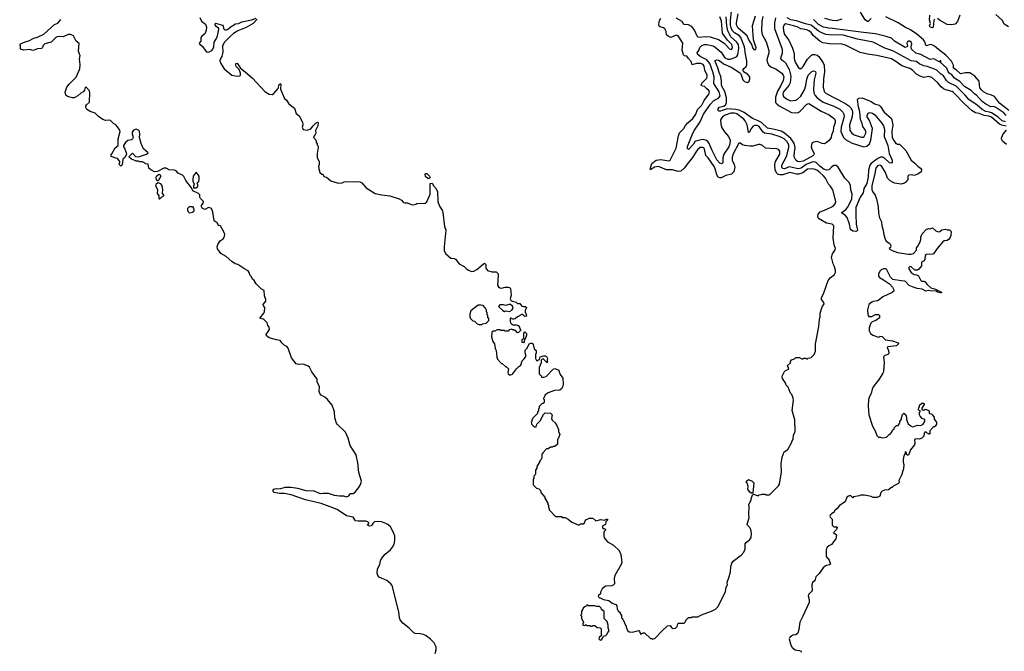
# Model space of a CAD drawing. Extents: x 2029662 to 2246637, y 225654 to 401419.
# Tile 99 of 256: x 2054680 to 2068159, y 351496 to 360147. Entities that reach past the tile are written whole.
import ezdxf

# ---------------------------------------------------------------- set-up
doc = ezdxf.new("R2010")
doc.units = 0

msp = doc.modelspace()

# ---------------------------------------------------------------- linework, layer by layer
at = {"layer": '0CON20XD'}
for points in [[(2057146, 360175), (2057168, 360125), (2057222, 360085), (2057236, 360045), (2057233, 359997), (2057216, 359954), (2057175, 359923), (2057161, 359905), (2057159, 359855), (2057138, 359825), (2057140, 359815), (2057176, 359786), (2057238, 359708), (2057255, 359702), (2057275, 359709), (2057309, 359725), (2057325, 359744), (2057338, 359775), (2057341, 359839), (2057375, 359890), (2057390, 359925), (2057407, 360015), (2057400, 360030), (2057368, 360055), (2057358, 360075), (2057362, 360098), (2057455, 360072), (2057465, 360060), (2057471, 360025), (2057489, 360010), (2057505, 360006), (2057525, 360013), (2057575, 360056), (2057632, 360088), (2057676, 360094), (2057722, 360118), (2057854, 360146), (2057915, 360168)], [(2057930, 360155), (2057875, 360093), (2057782, 360038), (2057665, 359993), (2057605, 359958), (2057565, 359923), (2057485, 359840), (2057455, 359788), (2057463, 359705), (2057448, 359642), (2057426, 359605), (2057422, 359585), (2057434, 359545), (2057478, 359475), (2057585, 359389), (2057655, 359374), (2057692, 359378), (2057702, 359388), (2057704, 359415), (2057684, 359464), (2057643, 359505), (2057638, 359525), (2057640, 359545), (2057655, 359550), (2057676, 359526), (2057701, 359481), (2057767, 359435), (2057869, 359345), (2058038, 359165), (2058095, 359128), (2058135, 359122), (2058160, 359135), (2058217, 359203), (2058232, 359258), (2058245, 359270), (2058255, 359270), (2058252, 359195), (2058307, 359067), (2058333, 359043), (2058364, 358994), (2058442, 358935), (2058465, 358860), (2058505, 358828), (2058552, 358745), (2058558, 358705), (2058548, 358675), (2058560, 358645), (2058615, 358632), (2058665, 358650), (2058698, 358695), (2058738, 358735), (2058755, 358742), (2058767, 358737), (2058762, 358695), (2058731, 358629), (2058732, 358595), (2058727, 358573), (2058710, 358555), (2058702, 358535), (2058730, 358505), (2058740, 358485), (2058740, 358465), (2058750, 358455), (2058750, 358435), (2058760, 358425), (2058768, 358395), (2058752, 358315), (2058750, 358255), (2058780, 358205), (2058780, 358155), (2058770, 358145), (2058773, 358103), (2058790, 358055), (2058815, 358030), (2058825, 358030), (2058840, 358015), (2058845, 358000), (2058878, 357988), (2058938, 357938), (2059038, 357908), (2059095, 357912), (2059124, 357926), (2059155, 357930), (2059255, 357928), (2059295, 357932), (2059336, 357926), (2059362, 357912), (2059425, 357843), (2059545, 357768), (2059637, 357747), (2059746, 357736), (2059875, 357693), (2059906, 357676), (2059935, 357644), (2059955, 357637), (2059987, 357637), (2060037, 357617), (2060065, 357613), (2060102, 357618), (2060115, 357630), (2060230, 357635), (2060255, 357650), (2060298, 357755), (2060300, 357905), (2060325, 357910), (2060350, 357865), (2060372, 357845), (2060400, 357795), (2060403, 357655), (2060428, 357595), (2060465, 357540), (2060473, 357505), (2060496, 357316), (2060512, 357265), (2060492, 357035), (2060493, 356985), (2060508, 356945), (2060582, 356882), (2060626, 356876), (2060645, 356868), (2060698, 356805), (2060765, 356768), (2060790, 356740), (2060825, 356717), (2060865, 356698), (2060897, 356703), (2060940, 356725), (2061030, 356805), (2061045, 356810), (2061060, 356795), (2061060, 356745), (2061085, 356710), (2061145, 356692), (2061202, 356692), (2061222, 356675), (2061228, 356665), (2061225, 356560)], [(2063935, 358331), (2063892, 358258), (2063835, 358192), (2063778, 358112), (2063730, 358070), (2063695, 358066), (2063615, 358089), (2063535, 358091), (2063425, 358135), (2063369, 358125), (2063315, 358092), (2063311, 358101), (2063334, 358176), (2063395, 358225), (2063455, 358230), (2063565, 358214), (2063585, 358225), (2063665, 358385), (2063700, 358555), (2063714, 358596), (2063772, 358658), (2063794, 358696), (2063828, 358732), (2063895, 358794), (2063936, 358855), (2063957, 358915), (2064017, 358975), (2064049, 359041), (2064116, 359125), (2064124, 359155), (2064116, 359175), (2064085, 359199), (2064055, 359233), (2064015, 359242), (2064008, 359255), (2064025, 359288), (2064086, 359345), (2064093, 359365), (2064089, 359385), (2064058, 359455), (2064051, 359511), (2064035, 359534), (2064005, 359546), (2063945, 359548), (2063885, 359530), (2063873, 359575), (2063831, 359621), (2063815, 359648), (2063783, 359653), (2063768, 359665), (2063750, 359730), (2063756, 359825), (2063705, 359913), (2063692, 359925), (2063665, 359934), (2063595, 359902), (2063555, 359922), (2063535, 359940), (2063528, 359985), (2063511, 360021), (2063494, 360034), (2063448, 360048), (2063435, 360060), (2063429, 360079), (2063438, 360135), (2063455, 360167)], [(2063664, 360174), (2063746, 360126), (2063763, 360095), (2063775, 360087), (2063829, 360079), (2063870, 360060), (2063917, 359997), (2063951, 359925), (2063965, 359911), (2063985, 359906), (2064065, 359915), (2064131, 359911), (2064245, 359877), (2064324, 359824), (2064395, 359750), (2064419, 359741), (2064428, 359745), (2064437, 359765), (2064431, 359805), (2064368, 359868), (2064302, 359962), (2064287, 360125), (2064263, 360185)], [(2065027, 360173), (2065012, 360105), (2065014, 360025), (2065119, 359745), (2065120, 359685), (2065098, 359635), (2065097, 359615), (2065104, 359604), (2065145, 359576), (2065165, 359554), (2065214, 359464), (2065237, 359375), (2065226, 359284), (2065207, 359245), (2065184, 359216), (2065132, 359155), (2065127, 359125), (2065137, 359095), (2065175, 359061), (2065233, 359037), (2065304, 359046), (2065325, 359055), (2065375, 359100), (2065425, 359185), (2065443, 359245), (2065455, 359332), (2065475, 359385), (2065525, 359439), (2065545, 359448), (2065563, 359443), (2065575, 359432), (2065579, 359415), (2065558, 359325), (2065546, 359195), (2065552, 359145), (2065568, 359108), (2065597, 359075), (2065677, 359017), (2065825, 358961), (2065905, 358920), (2065949, 358879), (2065962, 358852), (2065967, 358823), (2065926, 358675), (2065923, 358615), (2065958, 358535), (2065985, 358508), (2066025, 358483), (2066075, 358458), (2066235, 358407), (2066275, 358414), (2066312, 358445), (2066331, 358495), (2066354, 358655), (2066312, 358765), (2066282, 358815), (2066281, 358835), (2066295, 358867), (2066323, 358877), (2066355, 358867), (2066385, 358842), (2066476, 358736), (2066504, 358694), (2066520, 358645), (2066514, 358545), (2066548, 358468), (2066563, 358425), (2066583, 358315), (2066622, 358225), (2066624, 358195), (2066615, 358182), (2066585, 358185), (2066514, 358254), (2066495, 358262), (2066465, 358262), (2066435, 358250), (2066395, 358225), (2066335, 358175), (2066320, 358155), (2066299, 358085), (2066297, 357995), (2066279, 357905), (2066237, 357835), (2066225, 357775), (2066185, 357715), (2066128, 357575), (2066124, 357475), (2066131, 357345), (2066151, 357265), (2066145, 357254), (2066126, 357244), (2066085, 357251), (2066054, 357275), (2066041, 357345), (2066009, 357439), (2065980, 357470), (2065934, 357495), (2065934, 357505), (2065991, 357549), (2066015, 357580), (2066070, 357695), (2066074, 357755), (2066057, 357815), (2066052, 357875), (2066034, 357915), (2065975, 357975), (2065885, 358125), (2065855, 358148), (2065825, 358148), (2065795, 358129), (2065755, 358089), (2065725, 358084), (2065695, 358097), (2065635, 358140), (2065585, 358192), (2065555, 358202), (2065525, 358197), (2065445, 358163), (2065376, 358115), (2065335, 358105), (2065215, 358131), (2065148, 358105), (2065121, 358111), (2065111, 358131), (2065112, 358155), (2065176, 358274), (2065211, 358395), (2065211, 358435), (2065188, 358475), (2065145, 358513), (2065092, 358542), (2064975, 358579), (2064875, 358593), (2064855, 358611), (2064805, 358683), (2064775, 358698), (2064745, 358697), (2064723, 358687), (2064700, 358660), (2064665, 358601), (2064655, 358603), (2064638, 358705), (2064612, 358762), (2064592, 358785), (2064498, 358858), (2064465, 358867), (2064415, 358865), (2064339, 358841), (2064299, 358815), (2064274, 358775), (2064277, 358715), (2064293, 358665), (2064330, 358610), (2064385, 358548), (2064406, 358495), (2064402, 358445), (2064387, 358405), (2064317, 358305), (2064305, 358255), (2064304, 358195), (2064295, 358172), (2064265, 358182), (2064225, 358226), (2064158, 358355), (2064120, 358450), (2064100, 358480), (2064075, 358499), (2064025, 358507), (2063935, 358485), (2063923, 358475), (2063905, 358444), (2063835, 358371), (2063822, 358382), (2063822, 358408), (2063895, 358595), (2063917, 358635), (2063995, 358746), (2064039, 358855), (2064135, 358990), (2064180, 359035), (2064253, 359077), (2064268, 359105), (2064255, 359157), (2064184, 359274), (2064186, 359365), (2064169, 359435), (2064129, 359545), (2064087, 359597), (2063994, 359644), (2063958, 359675), (2063954, 359695), (2063975, 359724), (2063992, 359768), (2064018, 359795), (2064055, 359805), (2064085, 359805), (2064175, 359788), (2064202, 359772), (2064284, 359704), (2064335, 359626), (2064375, 359606), (2064405, 359605), (2064471, 359629), (2064496, 359644), (2064510, 359665), (2064524, 359756), (2064519, 359805), (2064493, 359845), (2064415, 359910), (2064373, 359993), (2064359, 360065), (2064352, 360185)], [(2064855, 360191), (2064838, 360125), (2064837, 359995), (2064846, 359945), (2064899, 359845), (2064936, 359725), (2064935, 359695), (2064908, 359595), (2064916, 359555), (2064935, 359525), (2064961, 359501), (2065035, 359469), (2065111, 359415), (2065133, 359385), (2065140, 359365), (2065130, 359315), (2065094, 359235), (2065052, 359168), (2065027, 359087), (2065027, 359015), (2065043, 358993), (2065076, 358966), (2065245, 358878), (2065305, 358871), (2065335, 358878), (2065366, 358895), (2065455, 358988), (2065485, 359001), (2065653, 358893), (2065760, 358845), (2065835, 358789), (2065844, 358764), (2065845, 358735), (2065822, 358675), (2065818, 358622), (2065794, 358565), (2065788, 358532), (2065759, 358491), (2065721, 358459), (2065695, 358448), (2065665, 358449), (2065621, 358471), (2065595, 358477), (2065550, 358470), (2065525, 358455), (2065513, 358405), (2065523, 358373), (2065554, 358315), (2065553, 358295), (2065546, 358285), (2065405, 358210), (2065355, 358198), (2065328, 358205), (2065304, 358225), (2065283, 358267), (2065280, 358295), (2065294, 358395), (2065281, 358455), (2065238, 358518), (2065148, 358595), (2065105, 358619), (2065014, 358644), (2064915, 358660), (2064835, 358737), (2064778, 358768), (2064713, 358793), (2064596, 358876), (2064528, 358908), (2064485, 358919), (2064363, 358927), (2064295, 358902), (2064275, 358894), (2064252, 358895), (2064241, 358905), (2064242, 358928), (2064255, 358949), (2064318, 358962), (2064345, 358985), (2064356, 359015), (2064358, 359075), (2064332, 359165), (2064288, 359245), (2064289, 359305), (2064279, 359371), (2064255, 359424), (2064239, 359489), (2064202, 359575), (2064202, 359588), (2064222, 359598), (2064245, 359592), (2064285, 359571), (2064314, 359544), (2064419, 359499), (2064535, 359425), (2064554, 359404), (2064579, 359325), (2064601, 359301), (2064625, 359289), (2064645, 359288), (2064667, 359305), (2064676, 359334), (2064674, 359364), (2064645, 359400), (2064588, 359435), (2064583, 359467), (2064591, 359479), (2064625, 359505), (2064633, 359527), (2064634, 359585), (2064614, 359675), (2064602, 359775), (2064553, 359905), (2064532, 359925), (2064465, 359965), (2064440, 359995), (2064421, 360035), (2064412, 360075), (2064412, 360135), (2064425, 360265)], [(2064748, 360195), (2064705, 360065), (2064715, 359935), (2064723, 359875), (2064756, 359765), (2064755, 359740), (2064745, 359730), (2064715, 359762), (2064701, 359805), (2064655, 359879), (2064637, 359925), (2064515, 360029), (2064493, 360075), (2064492, 360105), (2064516, 360225)], [(2068175, 358749), (2068130, 358760), (2068074, 358814), (2067985, 358870), (2067955, 358882), (2067905, 358889), (2067856, 358915), (2067785, 358975), (2067674, 359054), (2067624, 359115), (2067501, 359235), (2067395, 359288), (2067368, 359315), (2067326, 359376), (2067284, 359404), (2067234, 359455), (2067205, 359471), (2067105, 359508), (2067055, 359515), (2066995, 359544), (2066955, 359573), (2066885, 359584), (2066635, 359721), (2066525, 359757), (2066365, 359837), (2066148, 359878), (2065955, 359935), (2065755, 359940), (2065715, 359945), (2065650, 359970), (2065611, 359995), (2065515, 360071), (2065435, 360090), (2065315, 360130), (2065235, 360147), (2065184, 360174)], [(2065862, 360132), (2065805, 360136), (2065703, 360163)], [(2065936, 360155), (2065862, 360132)], [(2066335, 360164), (2066295, 360124), (2066285, 360123), (2066253, 360145), (2066188, 360248)], [(2068222, 358905), (2068094, 359005), (2068025, 359093), (2067985, 359115), (2067925, 359131), (2067875, 359159), (2067845, 359185), (2067824, 359215), (2067815, 359305), (2067754, 359375), (2067685, 359418), (2067625, 359419), (2067565, 359404), (2067555, 359409), (2067502, 359462), (2067465, 359485), (2067464, 359525), (2067435, 359580), (2067359, 359659), (2067259, 359739), (2067205, 359786), (2067165, 359804), (2067145, 359806), (2067095, 359790), (2067085, 359799), (2067069, 359845), (2067052, 359872), (2066961, 359951), (2066876, 360006), (2066805, 360041), (2066706, 360106), (2066537, 360187)], [(2067205, 360152), (2067196, 360135), (2067185, 360044), (2067175, 360036), (2067150, 360045), (2067137, 360055), (2067134, 360065), (2067148, 360095), (2067135, 360145), (2067141, 360211)], [(2067549, 360211), (2067516, 360124), (2067485, 360085), (2067433, 360075), (2067375, 360083), (2067271, 360141), (2067245, 360162)], [(2068215, 360047), (2068157, 360085), (2068132, 360135), (2068045, 360220)], [(2057389, 357009), (2057383, 357035), (2057393, 357067), (2057424, 357116), (2057464, 357145), (2057480, 357165), (2057486, 357205), (2057475, 357243), (2057428, 357325), (2057415, 357330), (2057402, 357322), (2057398, 357345), (2057385, 357363), (2057343, 357393), (2057326, 357516), (2057305, 357559), (2057285, 357572), (2057264, 357576), (2057215, 357548), (2057180, 357565), (2057167, 357585), (2057167, 357603), (2057193, 357635), (2057198, 357655), (2057155, 357700), (2057148, 357715), (2057145, 357750), (2057127, 357767), (2057051, 357801), (2057030, 357845), (2056956, 357946), (2056925, 358000), (2056907, 358017), (2056850, 358045), (2056820, 358075), (2056795, 358088), (2056725, 358092), (2056683, 358113), (2056655, 358112), (2056565, 358066), (2056525, 358065), (2056475, 358090), (2056450, 358115), (2056438, 358168), (2056403, 358173), (2056388, 358188), (2056375, 358190), (2056365, 358200), (2056325, 358200), (2056305, 358210), (2056275, 358210), (2056255, 358218), (2056210, 358235), (2056180, 358265), (2056182, 358278), (2056225, 358320), (2056265, 358272), (2056305, 358267), (2056415, 358303), (2056440, 358325), (2056377, 358377), (2056343, 358453), (2056319, 358535), (2056326, 358576), (2056322, 358622), (2056308, 358635), (2056275, 358648), (2056237, 358633), (2056218, 358605), (2056218, 358585), (2056232, 358535), (2056226, 358514), (2056209, 358501), (2056160, 358490), (2056130, 358465), (2056101, 358425), (2056100, 358405), (2056116, 358386), (2056139, 358325), (2056140, 358305), (2056122, 358265), (2056093, 358237), (2056085, 358160), (2056065, 358142), (2056045, 358160), (2056042, 358175), (2056050, 358185), (2056050, 358205), (2056018, 358248), (2055995, 358250), (2055930, 358275), (2055930, 358295), (2055942, 358308), (2055985, 358394), (2056029, 358425), (2056030, 358515), (2056056, 358615), (2056050, 358635), (2056020, 358680), (2055995, 358709), (2055965, 358726), (2055921, 358765), (2055905, 358769), (2055855, 358766), (2055819, 358779), (2055759, 358820), (2055712, 358865), (2055645, 358891), (2055598, 358918), (2055584, 358944), (2055586, 358965), (2055595, 358982), (2055634, 359016), (2055641, 359145), (2055635, 359172), (2055595, 359217), (2055585, 359221), (2055575, 359218), (2055567, 359183), (2055549, 359161), (2055515, 359140), (2055477, 359103), (2055425, 359078), (2055405, 359075), (2055333, 359093), (2055310, 359115), (2055303, 359155), (2055326, 359225), (2055355, 359266), (2055452, 359358), (2055504, 359475), (2055510, 359535), (2055501, 359605), (2055506, 359655), (2055497, 359677), (2055484, 359716), (2055493, 359823), (2055455, 359853), (2055418, 359928), (2055375, 359944), (2055345, 359943), (2055275, 359913), (2055225, 359919), (2055195, 359914), (2055175, 359901), (2055111, 359839), (2055025, 359815), (2055002, 359795), (2054991, 359765), (2054977, 359753), (2054924, 359746), (2054865, 359727), (2054815, 359738), (2054735, 359730), (2054690, 359745), (2054690, 359795), (2054680, 359805), (2054690, 359815), (2054755, 359843), (2054804, 359856), (2054875, 359894), (2054925, 359906), (2055010, 359950), (2055155, 360080), (2055201, 360099), (2055242, 360148)], [(2068185, 358689), (2068125, 358703), (2068095, 358716), (2067985, 358813), (2067947, 358827), (2067885, 358836), (2067813, 358863), (2067765, 358872), (2067717, 358897), (2067623, 358985), (2067465, 359152), (2067445, 359165), (2067356, 359186), (2067328, 359198), (2067295, 359228), (2067246, 359286), (2067165, 359356), (2067125, 359367), (2067055, 359355), (2067005, 359373), (2066955, 359403), (2066902, 359455), (2066865, 359477), (2066755, 359515), (2066676, 359576), (2066615, 359609), (2066415, 359657), (2066285, 359675), (2066185, 359698), (2065985, 359800), (2065935, 359810), (2065765, 359816), (2065675, 359831), (2065632, 359852), (2065572, 359902), (2065542, 359932), (2065515, 359970), (2065485, 359996), (2065457, 360007), (2065374, 360024), (2065325, 360047), (2065275, 360065), (2065165, 360088), (2065144, 360076), (2065133, 360045), (2065137, 359993), (2065151, 359945), (2065208, 359865), (2065257, 359755), (2065280, 359685), (2065282, 359615), (2065298, 359565), (2065337, 359497), (2065365, 359476), (2065385, 359486), (2065404, 359505), (2065464, 359606), (2065520, 359660), (2065535, 359669), (2065565, 359670), (2065595, 359660), (2065621, 359641), (2065680, 359555), (2065692, 359525), (2065696, 359434), (2065682, 359335), (2065680, 359225), (2065695, 359165), (2065719, 359135), (2065974, 359004), (2066029, 358969), (2066059, 358939), (2066076, 358906), (2066081, 358875), (2066074, 358815), (2066039, 358705), (2066045, 358630), (2066072, 358595), (2066105, 358572), (2066205, 358539), (2066225, 358539), (2066242, 358548), (2066261, 358595), (2066262, 358615), (2066255, 358637), (2066223, 358683), (2066214, 358725), (2066190, 358780), (2066180, 358885), (2066161, 358955), (2066151, 359055), (2066168, 359072), (2066215, 359076), (2066335, 359028), (2066383, 358995), (2066444, 358974), (2066465, 358960), (2066515, 358879), (2066609, 358799), (2066619, 358775), (2066631, 358705), (2066619, 358615), (2066624, 358535), (2066645, 358492), (2066675, 358450), (2066685, 358450), (2066695, 358440), (2066725, 358440), (2066810, 358355), (2066885, 358223), (2066935, 358183), (2066975, 358140), (2067010, 358115), (2067023, 358095), (2067020, 358065), (2066975, 358030), (2066925, 358012), (2066895, 358020), (2066852, 358018), (2066840, 358005), (2066840, 357955), (2066820, 357935), (2066820, 357925), (2066792, 357908), (2066745, 357892), (2066655, 357908), (2066595, 357942), (2066562, 357975), (2066532, 358055), (2066483, 358135), (2066465, 358152), (2066445, 358153), (2066425, 358143), (2066402, 358115), (2066396, 358094), (2066388, 358035), (2066346, 357875), (2066345, 357820), (2066355, 357792), (2066390, 357745), (2066409, 357695), (2066430, 357585), (2066437, 357495), (2066451, 357435), (2066476, 357376), (2066482, 357322), (2066500, 357265), (2066504, 357224), (2066521, 357155), (2066541, 357115), (2066590, 357080), (2066606, 357056), (2066602, 357028), (2066583, 357015), (2066590, 357005), (2066622, 356985), (2066695, 356960), (2066845, 356937), (2066883, 356937), (2066915, 356946), (2066955, 356991), (2066959, 357021), (2066977, 357045), (2067006, 357105), (2067014, 357134), (2067014, 357166), (2067036, 357214), (2067094, 357276), (2067112, 357282), (2067125, 357288), (2067145, 357282), (2067177, 357297), (2067220, 357255), (2067255, 357242), (2067275, 357248), (2067305, 357270), (2067355, 357280), (2067375, 357270), (2067407, 357267), (2067430, 357245), (2067427, 357193), (2067417, 357163), (2067396, 357134), (2067375, 357123), (2067335, 357117), (2067315, 357103), (2067238, 357015), (2067189, 356941), (2067175, 356934), (2067095, 356932), (2067075, 356918), (2067072, 356865), (2067060, 356845), (2067026, 356825), (2067026, 356774), (2066989, 356731), (2066972, 356718), (2066935, 356716), (2066885, 356762), (2066865, 356767), (2066850, 356755), (2066852, 356735), (2066885, 356684), (2066925, 356656), (2066955, 356651), (2066985, 356637), (2067015, 356573), (2067025, 356567), (2067055, 356566), (2067075, 356556), (2067098, 356525), (2067155, 356476), (2067218, 356455), (2067298, 356415), (2067297, 356405), (2067285, 356404), (2067245, 356413), (2067225, 356430), (2067144, 356434), (2067125, 356438), (2067085, 356430), (2067035, 356457), (2066965, 356464), (2066925, 356477), (2066858, 356508), (2066805, 356563), (2066795, 356567), (2066745, 356568), (2066635, 356590), (2066600, 356620), (2066545, 356728), (2066535, 356733), (2066505, 356733), (2066475, 356722), (2066456, 356704), (2066435, 356660), (2066438, 356635), (2066452, 356615), (2066506, 356586), (2066588, 356528), (2066628, 356485), (2066648, 356445), (2066640, 356425), (2066625, 356410), (2066495, 356352), (2066445, 356310), (2066422, 356298), (2066365, 356288), (2066343, 356277), (2066303, 356247), (2066288, 356175), (2066290, 356105), (2066300, 356095), (2066300, 356085), (2066305, 356080), (2066345, 356080), (2066395, 356110), (2066435, 356110), (2066450, 356095), (2066450, 356065), (2066400, 356025), (2066352, 356008), (2066332, 355988), (2066323, 355967), (2066310, 355925), (2066307, 355885), (2066325, 355850), (2066360, 355825), (2066435, 355800), (2066448, 355802), (2066455, 355810), (2066485, 355808), (2066533, 355763), (2066627, 355747), (2066705, 355720), (2066710, 355705), (2066685, 355682), (2066565, 355668), (2066553, 355657), (2066572, 355615), (2066580, 355575), (2066565, 355560), (2066523, 355547), (2066503, 355527), (2066513, 355455), (2066503, 355325), (2066497, 355305), (2066447, 355225), (2066362, 355118), (2066349, 355085), (2066337, 355025), (2066313, 354985), (2066300, 354945), (2066294, 354855), (2066306, 354736), (2066355, 354580), (2066392, 354515), (2066415, 354450), (2066435, 354430), (2066465, 354430), (2066473, 354423), (2066495, 354420), (2066545, 354430), (2066585, 354470), (2066598, 354472), (2066620, 354495), (2066620, 354505), (2066630, 354515), (2066630, 354525), (2066650, 354545), (2066650, 354555), (2066682, 354588), (2066705, 354590), (2066720, 354605), (2066720, 354615), (2066730, 354625), (2066730, 354645), (2066750, 354675), (2066750, 354695), (2066763, 354737), (2066782, 354758), (2066810, 354735), (2066820, 354705), (2066820, 354665), (2066830, 354655), (2066830, 354635), (2066838, 354628), (2066840, 354615), (2066885, 354580), (2066905, 354572), (2066927, 354573), (2066968, 354592), (2067015, 354588), (2067048, 354605), (2067070, 354645), (2067070, 354665), (2067057, 354677), (2067034, 354684), (2067008, 354715), (2067000, 354735), (2067000, 354765), (2067010, 354785), (2066992, 354792), (2066982, 354802), (2066990, 354835), (2067000, 354845), (2067000, 354865), (2067030, 354895), (2067045, 354898), (2067060, 354885), (2067060, 354875), (2067030, 354825), (2067032, 354802), (2067055, 354800), (2067075, 354812), (2067095, 354810), (2067128, 354788), (2067132, 354752), (2067168, 354748), (2067170, 354735), (2067200, 354705), (2067200, 354675), (2067232, 354632), (2067232, 354608), (2067220, 354595), (2067220, 354585), (2067205, 354570), (2067195, 354570), (2067181, 354559), (2067140, 354515), (2067140, 354475), (2067135, 354470), (2067122, 354472), (2067118, 354478), (2067102, 354482), (2067088, 354498), (2067075, 354500), (2067060, 354485), (2067058, 354442), (2067030, 354415), (2066995, 354402), (2066955, 354408), (2066930, 354395), (2066932, 354345), (2066928, 354325), (2066873, 354257), (2066845, 354180), (2066832, 354182), (2066822, 354192), (2066818, 354218), (2066802, 354228), (2066800, 354205), (2066782, 354175), (2066773, 354123), (2066773, 354087), (2066782, 354055), (2066778, 353995), (2066752, 353908), (2066713, 353837), (2066718, 353815), (2066710, 353795), (2066645, 353760), (2066625, 353740), (2066615, 353740), (2066572, 353708), (2066518, 353702), (2066485, 353690), (2066468, 353672), (2066455, 353620), (2066417, 353603), (2066364, 353604), (2066336, 353616), (2066245, 353633), (2066195, 353633), (2066173, 353627), (2066095, 353610), (2066085, 353600), (2066055, 353630), (2066025, 353622), (2066004, 353605), (2065978, 353542), (2065903, 353495), (2065869, 353451), (2065835, 353420), (2065828, 353402), (2065791, 353379), (2065775, 353360), (2065772, 353345), (2065778, 353328), (2065800, 353305), (2065800, 353225), (2065825, 353200), (2065865, 353200), (2065870, 353195), (2065860, 353165), (2065822, 353125), (2065862, 353092), (2065852, 353035), (2065795, 352958), (2065755, 352940), (2065735, 352920), (2065722, 352885), (2065718, 352855), (2065720, 352795), (2065760, 352745), (2065779, 352691), (2065765, 352678), (2065725, 352671), (2065705, 352661), (2065680, 352640), (2065625, 352563), (2065580, 352515), (2065565, 352460), (2065532, 352438), (2065524, 352405), (2065527, 352323), (2065480, 352275), (2065472, 352255), (2065487, 352203), (2065487, 352165), (2065400, 351975)], [(2068186, 358835), (2068152, 358872), (2068045, 358945), (2068015, 358957), (2067975, 358954), (2067905, 358990), (2067856, 359026), (2067776, 359115), (2067755, 359125), (2067705, 359175), (2067615, 359233), (2067550, 359300), (2067477, 359345), (2067439, 359390), (2067404, 359415), (2067388, 359435), (2067373, 359483), (2067280, 359565), (2067295, 359570), (2067290, 359585), (2067280, 359585), (2067265, 359570), (2067205, 359608), (2067185, 359610), (2067145, 359604), (2067015, 359668), (2066949, 359689), (2066889, 359745), (2066882, 359775), (2066894, 359816), (2066885, 359838), (2066865, 359851), (2066845, 359852), (2066834, 359845), (2066826, 359825), (2066832, 359785), (2066825, 359773), (2066800, 359765), (2066655, 359854), (2066613, 359893), (2066543, 359917), (2066395, 359955), (2066231, 359971), (2065805, 360028), (2065755, 360029), (2065685, 360046), (2065615, 360080), (2065545, 360151)], [(2068189, 358439), (2068133, 358485), (2068125, 358500), (2068122, 358525), (2068137, 358575), (2068191, 358635)], [(2061225, 356560), (2061223, 356513), (2061235, 356490), (2061253, 356473), (2061275, 356470), (2061325, 356482), (2061365, 356482), (2061385, 356478), (2061400, 356465), (2061407, 356375), (2061392, 356325), (2061410, 356295), (2061477, 356277), (2061495, 356260), (2061525, 356260), (2061553, 356223), (2061575, 356218), (2061605, 356220), (2061620, 356205), (2061600, 356165), (2061600, 356135), (2061610, 356125), (2061620, 356085), (2061595, 356080), (2061568, 356108), (2061555, 356110), (2061494, 356076), (2061465, 356050), (2061445, 356043), (2061430, 356045), (2061405, 356060), (2061392, 356058), (2061392, 356015), (2061398, 355995), (2061411, 355981), (2061435, 355968), (2061475, 355968), (2061505, 355958), (2061520, 355935), (2061520, 355925), (2061540, 355895), (2061505, 355860), (2061492, 355862), (2061468, 355888), (2061452, 355892), (2061445, 355900), (2061425, 355900), (2061415, 355910), (2061382, 355898), (2061365, 355880), (2061325, 355880), (2061315, 355890), (2061265, 355890), (2061255, 355900), (2061215, 355900), (2061185, 355880), (2061155, 355880), (2061142, 355868), (2061140, 355805), (2061158, 355738), (2061178, 355705), (2061190, 355645), (2061202, 355615), (2061213, 355525), (2061222, 355495), (2061262, 355452), (2061275, 355440), (2061285, 355440), (2061335, 355390), (2061345, 355390), (2061370, 355365), (2061362, 355315), (2061368, 355298), (2061383, 355283), (2061405, 355282), (2061425, 355290), (2061482, 355365), (2061514, 355396), (2061542, 355415), (2061557, 355475), (2061583, 355497), (2061609, 355531), (2061609, 355555), (2061598, 355585), (2061598, 355622), (2061625, 355650), (2061653, 355705), (2061675, 355716), (2061696, 355716), (2061708, 355698), (2061725, 355640), (2061750, 355615), (2061750, 355575), (2061740, 355565), (2061740, 355505), (2061755, 355480), (2061775, 355480), (2061782, 355488), (2061798, 355492), (2061805, 355530), (2061855, 355543), (2061875, 355543), (2061892, 355535), (2061907, 355507), (2061900, 355485), (2061900, 355465), (2061910, 355455), (2061905, 355450), (2061895, 355450), (2061845, 355500), (2061832, 355498), (2061818, 355482), (2061818, 355445), (2061791, 355385), (2061789, 355365), (2061790, 355295), (2061818, 355268), (2061822, 355252), (2061855, 355250), (2061885, 355260), (2061982, 355358), (2062005, 355368), (2062060, 355345), (2062063, 355323), (2062080, 355285), (2062117, 355237), (2062118, 355155), (2062110, 355115), (2062100, 355095), (2062075, 355072), (2062003, 355067), (2061915, 355038), (2061875, 355010), (2061858, 354972), (2061850, 354965), (2061850, 354955), (2061860, 354945), (2061858, 354902), (2061848, 354892), (2061832, 354888), (2061792, 354848), (2061790, 354825), (2061780, 354815), (2061780, 354785), (2061770, 354775), (2061770, 354755), (2061700, 354685), (2061700, 354675), (2061690, 354665), (2061690, 354645), (2061680, 354635), (2061692, 354602), (2061722, 354572), (2061748, 354572), (2061760, 354605), (2061807, 354653), (2061830, 354695), (2061830, 354705), (2061840, 354715), (2061842, 354728), (2061875, 354760), (2061948, 354758), (2061970, 354735), (2061958, 354685), (2061971, 354661), (2062012, 354625), (2062035, 354590), (2062058, 354535), (2062058, 354505), (2062072, 354465), (2062052, 354408), (2062040, 354395), (2062040, 354335), (2062005, 354300), (2061985, 354300), (2061975, 354290), (2061945, 354290), (2061915, 354270), (2061892, 354268), (2061840, 354215), (2061840, 354205), (2061830, 354195), (2061830, 354145), (2061822, 354138), (2061820, 354125), (2061800, 354105), (2061800, 354095), (2061760, 354025), (2061760, 354005), (2061740, 353975), (2061740, 353925), (2061737, 353913), (2061720, 353895), (2061720, 353865), (2061710, 353855), (2061710, 353775), (2061755, 353730), (2061785, 353720), (2061808, 353698), (2061813, 353673), (2061870, 353605), (2061870, 353595), (2061910, 353525), (2061910, 353505), (2061920, 353495), (2061920, 353465), (2061930, 353455), (2061930, 353435), (2062013, 353343), (2062095, 353340), (2062105, 353330), (2062147, 353327), (2062187, 353307), (2062240, 353265), (2062325, 353230), (2062345, 353230), (2062355, 353240), (2062395, 353240), (2062410, 353255), (2062420, 353285), (2062435, 353300), (2062445, 353300), (2062475, 353320), (2062525, 353320), (2062565, 353282), (2062635, 353302), (2062685, 353292), (2062713, 353307), (2062726, 353306), (2062725, 353290), (2062703, 353267), (2062698, 353232), (2062664, 353216), (2062658, 353202), (2062658, 353188), (2062670, 353175), (2062678, 353172), (2062685, 353180), (2062700, 353165), (2062700, 353155), (2062683, 353137), (2062678, 353122), (2062677, 353077), (2062683, 353055), (2062700, 353025), (2062726, 352996), (2062809, 352949), (2062886, 352876), (2062910, 352820), (2062921, 352715), (2062912, 352685), (2062827, 352535), (2062820, 352495), (2062822, 352418), (2062805, 352400), (2062787, 352393), (2062705, 352388), (2062680, 352375), (2062655, 352350), (2062630, 352305), (2062630, 352285), (2062602, 352258), (2062600, 352245), (2062615, 352230), (2062625, 352230), (2062673, 352203), (2062745, 352190), (2062790, 352155), (2062840, 352135), (2062855, 352120), (2062860, 352075), (2062870, 352065), (2062872, 352052), (2062900, 352025), (2062900, 352015), (2062917, 351987), (2062920, 351955), (2062930, 351945), (2062930, 351935), (2062940, 351925), (2062972, 351852), (2062980, 351845), (2062980, 351825), (2062988, 351818), (2063002, 351782), (2063022, 351762), (2063065, 351760), (2063155, 351780), (2063167, 351767), (2063172, 351742), (2063182, 351732), (2063213, 351747), (2063235, 351750), (2063315, 351670), (2063335, 351670), (2063345, 351660), (2063352, 351668), (2063375, 351670), (2063474, 351776), (2063550, 351845), (2063585, 351850), (2063602, 351822), (2063618, 351808), (2063657, 351813), (2063682, 351835), (2063688, 351872), (2063695, 351880), (2063777, 351883), (2063790, 351895), (2063802, 351928), (2063835, 351960), (2063875, 351960), (2063885, 351970), (2063965, 351970), (2064013, 351997), (2064150, 352045), (2064205, 352072), (2064241, 352109), (2064342, 352315), (2064350, 352375), (2064369, 352405), (2064364, 352435), (2064368, 352458), (2064388, 352502), (2064410, 352585), (2064416, 352655), (2064429, 352705), (2064449, 352731), (2064555, 352814), (2064591, 352855), (2064609, 352895), (2064611, 352969), (2064623, 352987), (2064675, 353027), (2064694, 353056), (2064699, 353115), (2064689, 353165), (2064675, 353192), (2064642, 353225), (2064640, 353235), (2064664, 353326), (2064660, 353375), (2064668, 353475), (2064662, 353505), (2064692, 353565), (2064692, 353585), (2064713, 353637), (2064725, 353650), (2064775, 353630), (2064795, 353630), (2064805, 353640), (2064832, 353642), (2064845, 353650), (2064885, 353650), (2064895, 353640), (2064908, 353638), (2064945, 353640), (2065069, 353761), (2065082, 353785), (2065107, 353955), (2065103, 354065), (2065119, 354155), (2065145, 354230), (2065195, 354260), (2065247, 354353), (2065253, 354377), (2065270, 354395), (2065272, 354455), (2065294, 354506), (2065291, 354665), (2065256, 354795), (2065273, 354935), (2065270, 354965), (2065250, 355015), (2065233, 355033), (2065212, 355075), (2065200, 355115), (2065173, 355143), (2065170, 355165), (2065123, 355233), (2065118, 355255), (2065122, 355275), (2065151, 355329), (2065165, 355342), (2065208, 355362), (2065191, 355409), (2065230, 355445), (2065233, 355467), (2065245, 355490), (2065285, 355500), (2065305, 355520), (2065355, 355520), (2065385, 355500), (2065405, 355500), (2065415, 355510), (2065445, 355510), (2065452, 355502), (2065465, 355500), (2065475, 355510), (2065515, 355520), (2065555, 355560), (2065573, 355607), (2065574, 355705), (2065586, 355775), (2065621, 355945), (2065629, 356045), (2065639, 356075), (2065637, 356125), (2065666, 356214), (2065693, 356255), (2065688, 356275), (2065658, 356315), (2065658, 356335), (2065689, 356405), (2065747, 356575), (2065775, 356613), (2065835, 356657), (2065849, 356685), (2065847, 356715), (2065830, 356775), (2065814, 356805), (2065791, 356895), (2065805, 356942), (2065843, 356995), (2065849, 357015), (2065829, 357065), (2065816, 357156), (2065826, 357325), (2065800, 357345), (2065725, 357360), (2065616, 357425), (2065605, 357450), (2065612, 357485), (2065636, 357514), (2065721, 357549), (2065814, 357595), (2065842, 357625), (2065852, 357655), (2065811, 357815), (2065775, 357872), (2065754, 357894), (2065710, 357975), (2065678, 358015), (2065635, 358056), (2065592, 358085), (2065555, 358101), (2065525, 358106), (2065465, 358098), (2065399, 358051), (2065345, 358031), (2065315, 358032), (2065225, 358053), (2065125, 358024), (2065085, 358021), (2065065, 358028), (2065045, 358045), (2065024, 358085), (2065018, 358165), (2065027, 358205), (2065084, 358305), (2065088, 358348), (2065069, 358369), (2065046, 358376), (2064955, 358381), (2064888, 358388), (2064848, 358425), (2064818, 358438), (2064795, 358439), (2064715, 358416), (2064675, 358414), (2064605, 358424), (2064575, 358435), (2064545, 358458), (2064525, 358456), (2064445, 358308), (2064432, 358265), (2064435, 358225), (2064462, 358165), (2064471, 358125), (2064457, 358063), (2064425, 358031), (2064345, 358012), (2064285, 357983), (2064265, 357980), (2064242, 357992), (2064222, 358022), (2064202, 358105), (2064185, 358138), (2064106, 358255), (2064073, 358285), (2064054, 358375), (2064045, 358390), (2064025, 358398), (2063995, 358396), (2063959, 358365), (2063935, 358331)], [(2056565, 357938), (2056555, 357947), (2056547, 357985), (2056555, 358002), (2056585, 358030), (2056605, 358024), (2056614, 358005), (2056575, 357940), (2056565, 357938)], [(2057095, 357842), (2057117, 357863), (2057120, 357885), (2057110, 357905), (2057112, 357915), (2057132, 357928), (2057138, 357965), (2057137, 358005), (2057095, 358060), (2057054, 358005), (2057050, 357955), (2057051, 357935), (2057067, 357895), (2057058, 357865), (2057060, 357845), (2057095, 357842)], [(2060285, 357970), (2060265, 357970), (2060235, 358000), (2060230, 358025), (2060242, 358038), (2060255, 358040), (2060290, 358005), (2060298, 357985), (2060285, 357970)], [(2056595, 357690), (2056590, 357695), (2056590, 357735), (2056568, 357765), (2056569, 357815), (2056543, 357865), (2056555, 357903), (2056575, 357918), (2056605, 357903), (2056625, 357878), (2056636, 357815), (2056631, 357771), (2056650, 357745), (2056650, 357735), (2056635, 357720), (2056622, 357718), (2056595, 357690)], [(2057005, 357496), (2056990, 357510), (2056982, 357535), (2056982, 357565), (2057005, 357586), (2057045, 357586), (2057061, 357565), (2057064, 357535), (2057058, 357515), (2057045, 357504), (2057005, 357496)], [(2060366, 351464), (2060382, 351515), (2060382, 351555), (2060355, 351610), (2060305, 351662), (2060245, 351708), (2060210, 351725), (2060163, 351737), (2060095, 351740), (2060075, 351749), (2060012, 351812), (2059925, 351880), (2059889, 351925), (2059879, 351955), (2059868, 352035), (2059777, 352395), (2059760, 352420), (2059707, 352467), (2059603, 352513), (2059582, 352535), (2059573, 352567), (2059580, 352625), (2059608, 352685), (2059618, 352735), (2059631, 352765), (2059684, 352826), (2059756, 352884), (2059785, 352922), (2059807, 352965), (2059817, 353015), (2059816, 353076), (2059794, 353134), (2059755, 353202), (2059721, 353231), (2059685, 353250), (2059635, 353267), (2059595, 353272), (2059535, 353270), (2059512, 353248), (2059507, 353233), (2059490, 353215), (2059475, 353210), (2059453, 353213), (2059442, 353225), (2059460, 353245), (2059460, 353255), (2059448, 353268), (2059417, 353277), (2059315, 353276), (2059275, 353283), (2059245, 353331), (2059155, 353352), (2059025, 353438), (2058965, 353462), (2058805, 353521), (2058592, 353572), (2058395, 353638), (2058305, 353659), (2058235, 353657), (2058165, 353672), (2058150, 353685), (2058150, 353705), (2058160, 353715), (2058185, 353727), (2058195, 353722), (2058255, 353727), (2058315, 353743), (2058395, 353744), (2058485, 353732), (2058596, 353696), (2058705, 353692), (2058795, 353659), (2058835, 353664), (2058905, 353660), (2058985, 353636), (2059056, 353624), (2059114, 353624), (2059155, 353613), (2059186, 353624), (2059210, 353655), (2059245, 353658), (2059269, 353671), (2059332, 353752), (2059352, 353795), (2059357, 353825), (2059324, 353945), (2059310, 354075), (2059288, 354185), (2059204, 354315), (2059175, 354415), (2059138, 354495), (2059026, 354605), (2059015, 354622), (2058993, 354695), (2058988, 354775), (2058958, 354868), (2058892, 354945), (2058855, 354977), (2058808, 355005), (2058790, 355025), (2058780, 355055), (2058783, 355117), (2058753, 355185), (2058752, 355222), (2058677, 355325), (2058645, 355388), (2058631, 355401), (2058575, 355424), (2058555, 355428), (2058495, 355424), (2058464, 355434), (2058401, 355515), (2058356, 355646), (2058335, 355670), (2058299, 355689), (2058272, 355715), (2058248, 355755), (2058195, 355760), (2058095, 355789), (2058060, 355815), (2058053, 355835), (2058098, 355905), (2058097, 355937), (2058075, 355960), (2058066, 355996), (2058028, 356038), (2058015, 356046), (2057971, 356055), (2057972, 356065), (2058024, 356125), (2058031, 356145), (2058034, 356205), (2058017, 356227), (2058014, 356245), (2058048, 356292), (2058051, 356315), (2058029, 356365), (2058026, 356436), (2057985, 356460), (2057915, 356530), (2057888, 356575), (2057868, 356595), (2057854, 356624), (2057834, 356644), (2057822, 356685), (2057807, 356707), (2057748, 356738), (2057666, 356796), (2057630, 356805), (2057585, 356836), (2057505, 356904), (2057435, 356946), (2057389, 357009)], [(2061385, 356152), (2061415, 356168), (2061437, 356195), (2061428, 356225), (2061397, 356247), (2061375, 356248), (2061335, 356232), (2061305, 356240), (2061255, 356240), (2061233, 356217), (2061295, 356162), (2061315, 356152), (2061335, 356160), (2061385, 356152)], [(2061005, 355970), (2061015, 355980), (2061065, 355990), (2061078, 356002), (2061100, 356025), (2061100, 356055), (2061090, 356065), (2061090, 356095), (2061080, 356105), (2061080, 356135), (2061070, 356145), (2061070, 356175), (2061062, 356182), (2061058, 356198), (2061025, 356230), (2060995, 356238), (2060954, 356236), (2060855, 356160), (2060842, 356115), (2060842, 356075), (2060850, 356055), (2060882, 356022), (2060908, 356018), (2060942, 355982), (2060958, 355978), (2060965, 355970), (2061005, 355970)], [(2061575, 355720), (2061560, 355725), (2061560, 355765), (2061580, 355785), (2061580, 355855), (2061595, 355870), (2061617, 355847), (2061620, 355825), (2061610, 355795), (2061590, 355765), (2061587, 355733), (2061575, 355720)], [(2064715, 353660), (2064695, 353662), (2064674, 353674), (2064650, 353715), (2064652, 353755), (2064642, 353792), (2064630, 353805), (2064630, 353825), (2064655, 353850), (2064708, 353828), (2064732, 353802), (2064715, 353660)], [(2062625, 351650), (2062645, 351653), (2062660, 351675), (2062662, 351688), (2062682, 351708), (2062705, 351710), (2062715, 351720), (2062730, 351755), (2062748, 351775), (2062738, 351815), (2062738, 351855), (2062720, 351905), (2062680, 351945), (2062682, 352042), (2062645, 352070), (2062640, 352085), (2062615, 352110), (2062575, 352110), (2062555, 352120), (2062465, 352120), (2062458, 352128), (2062445, 352130), (2062438, 352112), (2062422, 352108), (2062392, 352088), (2062390, 352075), (2062370, 352045), (2062370, 352005), (2062360, 351995), (2062360, 351985), (2062370, 351975), (2062370, 351945), (2062400, 351895), (2062400, 351885), (2062390, 351875), (2062390, 351855), (2062415, 351850), (2062422, 351858), (2062435, 351860), (2062445, 351850), (2062485, 351850), (2062495, 351840), (2062515, 351840), (2062525, 351850), (2062555, 351850), (2062585, 351820), (2062628, 351818), (2062640, 351805), (2062640, 351725), (2062650, 351715), (2062614, 351686), (2062610, 351665), (2062625, 351650)], [(2065400, 351975), (2065361, 351895), (2065346, 351795), (2065331, 351745), (2065305, 351723), (2065265, 351717), (2065252, 351708), (2065222, 351685), (2065214, 351665), (2065238, 351578), (2065255, 351550), (2065294, 351514), (2065355, 351509), (2065376, 351496), (2065380, 351485)]]:
    msp.add_lwpolyline(points, dxfattribs=at)

doc.saveas('drawing.dxf')
